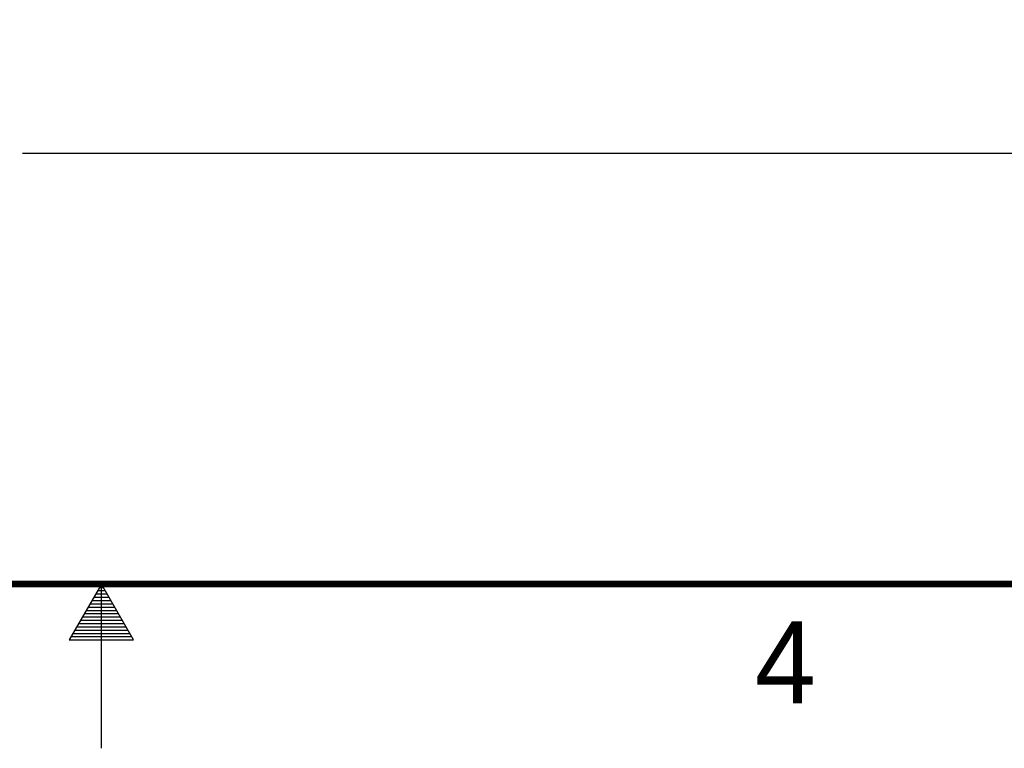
# Model space of a CAD drawing. Header units: inches. Extents: x 0 to 34, y 0 to 22.
# Tile 22 of 59: x 16.8 to 19.7, y 0 to 2.2. Entities that reach past the tile are written whole.
import ezdxf

# ---------------------------------------------------------------- set-up
doc = ezdxf.new("R2010")
doc.units = ezdxf.units.IN
doc.header["$LTSCALE"] = 1.87
doc.header["$MEASUREMENT"] = 0
doc.layers.get('0').update_dxf_attribs({"linetype": 'CONTINUOUS'})
doc.layers.add('DIMENSIONS', color=7, linetype='CONTINUOUS')
doc.styles.get("Standard").update_dxf_attribs({"font": 'txt', "width": 0.8})
doc.styles.add('TEXTSTYLE_2', font='txt')
doc.dimstyles.new('DIMSTYLE_1', dxfattribs={"dimtxt": 0.125, "dimasz": 0.18, "dimexe": 0.18, "dimexo": 0.0625, "dimgap": 0.09, "dimtad": 0, "dimtih": 1, "dimtoh": 1, "dimdec": 3, "dimlfac": 1.333333, "dimzin": 4, "dimdsep": 46, "dimtxsty": 'STANDARD', "dimblk": '_FILLED', "dimblk1": '_FILLED', "dimblk2": '_FILLED', "dimcen": 0.09, "dimadec": 0, "dimazin": 0, "dimtp": 0.001, "dimtm": 0.001, "dimtfac": 1, "dimtdec": 3, "dimtofl": 0, "dimtmove": 0, "dimatfit": 3, "dimldrblk": '_FILLED', "dimfxl": 1, "dimtolj": 1, "dimtzin": 4, "dimarcsym": 0})

# ---------------------------------------------------------------- blocks, each defined once
blk = doc.blocks.new('_FILLED')
at = {"color": 0, "linetype": 'BYBLOCK'}
blk.add_solid([(0, 0), (-1, 0.174), (-1, -0.174)], dxfattribs=at)
blk = doc.blocks.new('*D9')
at = {"layer": 'DIMENSIONS', "color": 2, "linetype": 'CONTINUOUS'}
for p, q in [((9.7242, 3.3077), (9.7242, 1.6862)), ((22.1449, 3.3077), (22.1449, 1.6862)), ((9.7242, 1.8112), (15.1096, 1.8112)), ((22.1449, 1.8112), (16.7596, 1.8112))]:
    blk.add_line(p, q, dxfattribs=at)
at = {"layer": 'DIMENSIONS', "color": 2, "linetype": 'CONTINUOUS', "xscale": 0.18, "yscale": 0.18, "zscale": 0.18}
for p, rotation in [((9.7242, 1.8112), 180), ((22.1449, 1.8112), 360)]:
    blk.add_blockref('_FILLED', p, dxfattribs=dict(at, rotation=rotation))
at = {"layer": 'DIMENSIONS', "color": 2, "linetype": 'CONTINUOUS', "insert": (15.9346, 1.8737), "char_height": 0.125, "width": 1.525, "attachment_point": 2, "line_spacing_factor": 0.9}
blk.add_mtext('16.561{\\Ftxt.shx;\\W1.000000;\\H0.125000; }[420.65]', dxfattribs=at)

msp = doc.modelspace()

# ---------------------------------------------------------------- linework, layer by layer
at = {"color": 2, "linetype": 'CONTINUOUS'}
for p, q in [((17.00002, 0.5), (16.90203, 0.33028)), ((16.98847, 0.48), (17.01157, 0.48)), ((16.99425, 0.49), (17.00579, 0.49)), ((17.09801, 0.33028), (17.00002, 0.5)), ((17.00002, 0), (17.00002, 0.5)), ((16.97115, 0.45), (17.02889, 0.45)), ((16.97693, 0.46), (17.02311, 0.46)), ((16.9827, 0.47), (17.01734, 0.47)), ((16.95383, 0.42), (17.04621, 0.42)), ((16.95961, 0.43), (17.04044, 0.43)), ((16.96538, 0.44), (17.03466, 0.44)), ((16.93651, 0.39), (17.06353, 0.39)), ((16.94229, 0.4), (17.05776, 0.4)), ((16.94806, 0.41), (17.05198, 0.41)), ((16.91919, 0.36), (17.08085, 0.36)), ((16.92496, 0.37), (17.07508, 0.37)), ((16.93074, 0.38), (17.0693, 0.38)), ((16.90203, 0.33028), (17.09801, 0.33028)), ((16.90764, 0.34), (17.0924, 0.34)), ((16.91342, 0.35), (17.08662, 0.35))]:
    msp.add_line(p, q, dxfattribs=at)
at = {"color": 7, "linetype": 'CONTINUOUS', "const_width": 0.02}
msp.add_lwpolyline([(0.50002, 0.5), (33.50002, 0.5)], dxfattribs=at)

# ---------------------------------------------------------------- texts
at = {"color": 2, "linetype": 'CONTINUOUS', "insert": (18.98838, 0.38692), "char_height": 0.25, "width": 0.25, "attachment_point": 1, "line_spacing_factor": 0.9, "style": 'TEXTSTYLE_2'}
msp.add_mtext('4', dxfattribs=at)

# ---------------------------------------------------------------- dimensions: what is measured, and where the dimension line sits
at = {"layer": 'DIMENSIONS', "color": 2, "linetype": 'CONTINUOUS'}
dim = msp.add_linear_dim(base=(22.14494, 1.81116), p1=(9.72417, 3.30771), p2=(22.14494, 3.30771), dimstyle='DIMSTYLE_1', dxfattribs=at)
dim.commit()
dim.dimension.update_dxf_attribs({"geometry": '*D9', "text_midpoint": (15.75956, 1.81116), "dimtype": 160})

doc.saveas('drawing.dxf')
